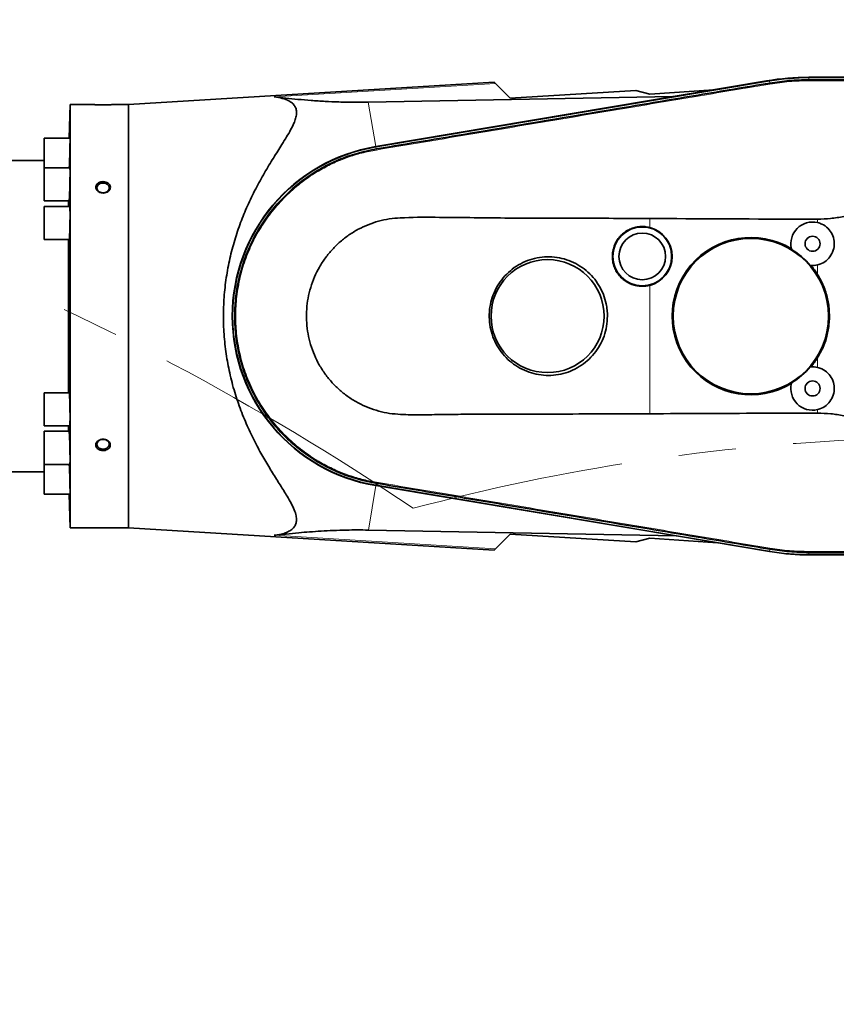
# Model space of a CAD drawing. Header units: millimetres. Extents: x 0 to 14900, y 0 to 10500.
# Tile 23 of 56: x 4353 to 4805, y 6269 to 6813. Entities that reach past the tile are written whole.
import ezdxf

# ---------------------------------------------------------------- set-up
doc = ezdxf.new("R2010")
doc.units = ezdxf.units.MM
doc.header["$LTSCALE"] = 25
doc.linetypes.add('PHANTOM', pattern=[12.7, 6.35, -1.27, 1.27, -1.27, 1.27, -1.27])
doc.styles.add('SLDTEXTSTYLE0', font='TXT', dxfattribs={"width": 0.605})
doc.dimstyles.new('SLDDIMSTYLE0', dxfattribs={"dimtxt": 87.5, "dimasz": 87.5, "dimexe": 0, "dimexo": 0.0625, "dimgap": 21.875, "dimtad": 1, "dimdec": 0, "dimrnd": 1e-09, "dimzin": 12, "dimdsep": 46, "dimtxsty": 'SLDTEXTSTYLE0', "dimsah": 1, "dimcen": 0.09, "dimadec": 0, "dimazin": 3, "dimtfac": 1, "dimtofl": 0, "dimtmove": 0, "dimatfit": 3, "dimfxl": 1, "dimfrac": 2, "dimtolj": 1, "dimtzin": 12, "dimarcsym": 0})

# ---------------------------------------------------------------- blocks, each defined once
blk = doc.blocks.new('_D_4')
at = {"color": 7, "linetype": 'Continuous', "lineweight": 0}
for p, q in [((3798.89, 7609.14), (6438.13, 7609.14)), ((6400.63, 7609.14), (6400.63, 4544.27)), ((3927.69, 4544.27), (6438.13, 4544.27))]:
    blk.add_line(p, q, dxfattribs=at)
at = {"color": 7, "linetype": 'Continuous', "lineweight": 18}
for points in [[(6400.63, 7609.14), (6388.13, 7521.64), (6413.13, 7521.64)], [(6400.63, 4544.27), (6413.13, 4631.77), (6388.13, 4631.77)]]:
    blk.add_solid(points, dxfattribs=at)
at = {"color": 7, "linetype": 'Continuous', "lineweight": 18, "insert": (6287.84, 5943.02), "char_height": 87.5, "attachment_point": 1, "rotation": 90, "style": 'SLDTEXTSTYLE0'}
blk.add_mtext('3065', dxfattribs=at)

msp = doc.modelspace()

# ---------------------------------------------------------------- linework, layer by layer
at = {"color": 7, "linetype": 'Continuous', "lineweight": 35}
for p, q in [((4615.4516523, 6778.6262757), (4413.3889787, 6766.2675931)), ((4765.9783641, 6779.3105474), (4550.0158696, 6742.9490162)), ((4550.0949593, 6742.8028808), (4767.572419, 6779.2928041)), ((4615.4516523, 6778.6262757), (4616.2116334, 6777.8662947)), ((4616.2116334, 6777.8662947), (4624.3138575, 6769.7640705)), ((4767.7699108, 6778.0995862), (4767.7725512, 6778.10003)), ((4891.3889787, 6781.2675931), (4789.3889787, 6781.2675931)), ((4789.3889787, 6781.1103698), (4891.3889787, 6781.1103698)), ((4789.3889787, 6779.8987272), (4789.3925004, 6779.8987256)), ((4693.7319912, 6774.0281429), (4624.3138575, 6769.7640705)), ((4701.3889787, 6772.0153047), (4693.7319912, 6774.0281429)), ((4701.3889787, 6772.0153047), (4736.8141107, 6774.400172)), ((4381.3016767, 6766.2675931), (4380.6504259, 6747.6182097)), ((4392.3889787, 6766.2675931), (4381.3016767, 6766.2675931)), ((4381.3016767, 6532.2675931), (4381.3016767, 6766.2675931)), ((4413.3889787, 6766.2675931), (4406.3889787, 6766.2675931)), ((4413.3889787, 6766.2675931), (4413.3889787, 6532.2675931)), ((4545.8793073, 6767.5173521), (4714.2384421, 6770.5991144)), ((4381.132311, 6747.6182097), (4366.8016767, 6747.6182097)), ((4366.8016767, 6747.6182097), (4366.8016767, 6731.2495916)), ((4550.2886486, 6741.6485057), (4550.3002693, 6741.6504441)), ((4366.8016767, 6735.2675931), (4273.3889787, 6735.2675931)), ((4381.132311, 6731.2495916), (4366.8016767, 6731.2495916)), ((4366.8016767, 6731.2495916), (4366.8016767, 6712.9495916)), ((4366.8016767, 6712.9495916), (4380.594823, 6712.9495916)), ((4380.2191329, 6709.9175931), (4380.2191329, 6712.9495916)), ((4381.132311, 6709.9175931), (4366.8016767, 6709.9175931)), ((4366.8016767, 6709.9175931), (4366.8016767, 6691.6175931)), ((4366.8016767, 6691.6175931), (4380.6643885, 6691.6175931)), ((4380.2191329, 6606.9175931), (4380.2191329, 6691.6175931)), ((4779.8073291, 6686.1266706), (4779.7064991, 6686.5253912)), ((4790.5299751, 6677.2983779), (4790.1203227, 6677.3348435)), ((4790.1203227, 6621.2003427), (4790.5299751, 6621.2368083)), ((4779.7064991, 6612.009795), (4779.8073291, 6612.4085156)), ((4380.6642693, 6606.9175931), (4366.8016767, 6606.9175931)), ((4366.8016767, 6606.9175931), (4366.8016767, 6588.6175931)), ((4366.8016767, 6588.6175931), (4381.132311, 6588.6175931)), ((4380.2191329, 6585.5855947), (4380.2191329, 6588.6175931)), ((4380.5946072, 6585.5855947), (4366.8016767, 6585.5855947)), ((4366.8016767, 6585.5855947), (4366.8016767, 6567.2855947)), ((4366.8016767, 6567.2855947), (4381.132311, 6567.2855947)), ((4366.8016767, 6567.2855947), (4366.8016767, 6550.9169765)), ((4273.3889787, 6563.2675931), (4366.8016767, 6563.2675931)), ((4767.572419, 6519.2423822), (4550.0949593, 6555.7323054)), ((4550.1213041, 6555.5684791), (4769.1034632, 6518.9518981)), ((4550.30106, 6556.8847527), (4550.2886717, 6556.8868185)), ((4366.8016767, 6550.9169765), (4381.132311, 6550.9169765)), ((4380.6504259, 6550.9169765), (4381.3016767, 6532.2675931)), ((4381.3016767, 6532.2675931), (4413.3889787, 6532.2675931)), ((4413.3889787, 6532.2675931), (4615.4516523, 6519.9089106)), ((4716.036083, 6527.8254339), (4546.0157037, 6531.0153063)), ((4624.3138575, 6528.7711157), (4616.2116334, 6520.6688916)), ((4624.3138575, 6528.7711157), (4693.7551046, 6524.5056236)), ((4693.7551046, 6524.5056236), (4701.3889787, 6526.529347)), ((4701.3889787, 6526.529347), (4738.8589525, 6524.009162)), ((4616.2116334, 6520.6688916), (4615.4516523, 6519.9089106)), ((4767.772551, 6520.4351553), (4767.7699107, 6520.4355991)), ((4789.3925018, 6518.6364597), (4789.3889787, 6518.6364581)), ((4891.3889787, 6517.4248165), (4789.3889787, 6517.4248165)), ((4789.3889787, 6517.2675931), (4891.3889787, 6517.2675931))]:
    msp.add_line(p, q, dxfattribs=at)
at = {"color": 8, "linetype": 'Continuous', "lineweight": 18}
for p, q in [((4616.2116334, 6777.8662947), (4494.0077001, 6770.4385624)), ((4767.7725512, 6778.10003), (4767.572419, 6779.2928041)), ((4767.8649222, 6777.5495052), (4767.7699108, 6778.0995862)), ((4789.3889787, 6779.8987272), (4789.3889787, 6781.1103698)), ((4789.3889787, 6779.3416765), (4789.3925004, 6779.8987256)), ((4545.8793073, 6767.5173521), (4550.0158696, 6742.9490162)), ((4550.2886486, 6741.6485057), (4550.0949593, 6742.8028808)), ((4550.3844706, 6741.077413), (4550.3002693, 6741.6504441)), ((4701.3889787, 6698.2625119), (4701.3889787, 6703.2344997)), ((4794.1593142, 6700.9434332), (4794.1593142, 6702.8923342)), ((4794.1593142, 6672.3168252), (4794.1593142, 6677.5917531)), ((4701.3889787, 6595.2994119), (4701.3889787, 6666.2726743)), ((4794.1593142, 6620.9434332), (4794.1593142, 6626.2183611)), ((4794.1593142, 6595.6415582), (4794.1593142, 6597.5917531)), ((4546.0157037, 6531.0153063), (4550.1213041, 6555.5684791)), ((4550.2886717, 6556.8868185), (4550.0949593, 6555.7323054)), ((4550.3844856, 6557.4578627), (4550.30106, 6556.8847527)), ((4616.2116334, 6520.6688916), (4494.0077001, 6528.0966238)), ((4767.772551, 6520.4351553), (4767.572419, 6519.2423822)), ((4767.8649221, 6520.9856806), (4767.7699107, 6520.4355991)), ((4789.3889787, 6519.1935093), (4789.3925018, 6518.6364597)), ((4789.3889787, 6518.6364581), (4789.3889787, 6517.4248165))]:
    msp.add_line(p, q, dxfattribs=at)
at = {"color": 7, "linetype": 'Continuous', "lineweight": 35, "flags": 128}
for points in [[(4399.3889787, 6717.4148031), (4400.4929568, 6717.5609557), (4401.4773019, 6717.9835757), (4402.2353447, 6718.6368657), (4402.6849396, 6719.4500315), (4402.7773659, 6720.3349541), (4402.502608, 6721.1957382), (4401.89044, 6721.9391046), (4401.0071998, 6722.4844981), (4399.9486003, 6722.7728167), (4398.829357, 6722.7728167), (4397.7707575, 6722.4844981), (4396.8875174, 6721.9391046), (4396.2753493, 6721.1957382), (4396.0005914, 6720.3349541), (4396.0930178, 6719.4500315), (4396.5426126, 6718.6368657), (4397.3006554, 6717.9835757), (4398.2850005, 6717.5609557), (4399.3889787, 6717.4148031)], [(4399.3889787, 6575.7255805), (4400.4929568, 6575.8717331), (4401.4773019, 6576.2943531), (4402.2353447, 6576.9476431), (4402.6849396, 6577.7608089), (4402.7773659, 6578.6457315), (4402.502608, 6579.5065156), (4401.89044, 6580.249882), (4401.0071998, 6580.7952755), (4399.9486003, 6581.0835941), (4398.829357, 6581.0835941), (4397.7707575, 6580.7952755), (4396.8875174, 6580.249882), (4396.2753493, 6579.5065156), (4396.0005914, 6578.6457315), (4396.0930178, 6577.7608089), (4396.5426126, 6576.9476431), (4397.3006554, 6576.2943531), (4398.2850005, 6575.8717331), (4399.3889787, 6575.7255805)]]:
    msp.add_lwpolyline(points, dxfattribs=at)
at = {"color": 7, "linetype": 'Continuous', "lineweight": 35}
for centre, radius in [((4697.2889787, 6682.2675931), 16.25), ((4697.2889787, 6682.2675931), 12.9194234), ((4757.2889787, 6649.2675931), 42.9047005), ((4791.3889787, 6689.2675931), 4.15), ((4644.9889787, 6649.2675931), 31.2314955), ((4791.3889787, 6609.2675931), 4.15)]:
    msp.add_circle(centre, radius, dxfattribs=at)
at = {"color": 7, "linetype": 'Continuous', "lineweight": 18}
msp.add_arc((3748.8889757, 5324.2675931), 2284.8733767, 5, 155, dxfattribs=at)
at = {"color": 7, "linetype": 'PHANTOM', "lineweight": 18}
for centre, radius, start, end in [((3748.8889757, 5324.2675931), 1470.0106292, 56.0053995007, 103.9946004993), ((4869.6080111, 5422.3178037), 1159.8733767, 5, 104.9292866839)]:
    msp.add_arc(centre, radius, start, end, dxfattribs=at)
at = {"color": 7, "linetype": 'Continuous', "lineweight": 35}
for centre, radius, start, end in [((4789.3889787, 6640.2675931), 141, 90, 99.557232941), ((4789.3889787, 6649.2675931), 131.8427767, 90, 99.524774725), ((4565.7889787, 6649.2675931), 95, 99.557232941, 260.507244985), ((4565.7889787, 6649.2675931), 94.8427767, 99.524774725, 260.475225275), ((4791.3889787, 6689.2675931), 12, 76.652214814, 193.209766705), ((4697.2889787, 6682.2675931), 16.5120389, 284.377155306, 75.622844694), ((4757.2889787, 6649.2675931), 43.4820508, 58.965238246, 301.034761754), ((4757.2889787, 6649.2675931), 43.1933757, 40.526864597, 58.577951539), ((4791.3889787, 6689.2675931), 12, 265.895049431, 283.347785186), ((4757.2889787, 6649.2675931), 43.4820508, 32.011274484, 40.13957789), ((4757.2889787, 6649.2675931), 43.4820508, 319.86042211, 327.988725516), ((4757.2889787, 6649.2675931), 43.1933757, 301.422048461, 319.473135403), ((4791.3889787, 6609.2675931), 12, 76.652214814, 94.104950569), ((4791.3889787, 6609.2675931), 12, 166.790233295, 283.347785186), ((4789.3889787, 6649.2675931), 131.8427767, 260.475225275, 270), ((4789.3889787, 6640.2675931), 123, 260.507244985, 270)]:
    msp.add_arc(centre, radius, start, end, dxfattribs=at)
for points, knots in [([(4550.3002693, 6741.6504441), (4556.8816217, 6742.7560508), (4570.0435433, 6744.9671327), (4589.7873128, 6748.270387), (4629.2709702, 6754.8881605), (4675.3863562, 6762.6139113), (4721.5270805, 6770.3467916), (4747.9514897, 6774.777496), (4761.1637708, 6776.9922229), (4767.7699108, 6778.0995862)], [0, 0, 0, 0, 0.0907946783, 0.181578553, 0.2723574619, 0.635472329, 0.8177361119, 0.9088680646, 1, 1, 1, 1]), ([(4767.7725512, 6778.10003), (4771.3436358, 6778.6125272), (4776.7114891, 6779.382884), (4783.9400508, 6779.8304211), (4787.5716178, 6779.8759453), (4789.3889787, 6779.8987272)], [0, 0, 0, 0, 0.4982158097, 0.7488899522, 1, 1, 1, 1]), ([(4789.3925004, 6779.8987256), (4796.0627374, 6779.8987819), (4809.4029612, 6779.8988943), (4829.4131823, 6779.8992368), (4849.7454347, 6779.8972552), (4866.9045164, 6779.903263), (4880.8890829, 6779.8929116), (4887.8813051, 6779.8981712), (4891.3770965, 6779.9008007)], [0, 0, 0, 0, 0.19621165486, 0.39241595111, 0.58862009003, 0.79430644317, 0.89716262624, 1, 1, 1, 1]), ([(4392.3889787, 6766.2675931), (4392.4083557, 6766.2664979), (4392.4657625, 6766.263253), (4393.0563316, 6766.230454), (4393.9354121, 6766.1890082), (4394.737732, 6766.1566017), (4395.3453441, 6766.1350679), (4396.0067736, 6766.1155969), (4396.5321214, 6766.102316), (4397.0777214, 6766.0908896), (4397.6426231, 6766.0815872), (4398.2260609, 6766.0746932), (4398.8197855, 6766.070528), (4399.4169033, 6766.0692222), (4400.0162183, 6766.0708005), (4400.6182574, 6766.0753184), (4401.2108591, 6766.082661), (4401.7870516, 6766.092528), (4402.3458804, 6766.1046438), (4402.890144, 6766.1188759), (4403.4052507, 6766.1345797), (4403.8855644, 6766.1511516), (4404.3310261, 6766.1681672), (4404.7458968, 6766.1854573), (4405.1166048, 6766.2020986), (4405.44019, 6766.2175248), (4405.7178334, 6766.2314232), (4405.9535334, 6766.2437117), (4406.1747281, 6766.2556203), (4406.3514038, 6766.2654621), (4406.3763726, 6766.2668782), (4406.3889787, 6766.2675931)], [0, 0, 0, 0, 0.0521190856, 0.1544086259, 0.2315996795, 0.2579801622, 0.3103880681, 0.3372434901, 0.3642835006, 0.3911339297, 0.4181653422, 0.4457634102, 0.4735557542, 0.5008957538, 0.5284237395, 0.5565450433, 0.5848717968, 0.612313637, 0.6399485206, 0.6681977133, 0.6966617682, 0.7237748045, 0.7510825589, 0.7790136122, 0.8071641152, 0.8336032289, 0.8602338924, 0.8874773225, 0.9149360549, 0.9570533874, 1, 1, 1, 1]), ([(4494.0077001, 6528.0966238), (4495.3174662, 6528.2895902), (4497.7701824, 6528.6509463), (4500.854358, 6529.6500831), (4503.3158213, 6530.9488978), (4505.0469796, 6532.5619783), (4506.015961, 6534.4407911), (4506.359232, 6536.4898352), (4506.1202905, 6539.0282923), (4505.11107, 6542.127142), (4503.3458391, 6545.7979589), (4500.7335086, 6550.3344222), (4497.2892331, 6555.8660794), (4493.0850789, 6562.5339787), (4488.7234467, 6569.6882926), (4484.2936033, 6577.5663761), (4480.0013303, 6586.2601345), (4475.9536235, 6595.8047492), (4472.411504, 6605.8956246), (4469.5536769, 6616.3258191), (4467.4896584, 6627.014857), (4466.2095138, 6637.8222215), (4465.7344115, 6648.7838765), (4466.1358993, 6659.7561814), (4467.3468266, 6670.5936319), (4469.3198685, 6681.1598156), (4472.0138892, 6691.3277349), (4475.299356, 6701.0384594), (4479.1871344, 6710.5432474), (4483.6686162, 6719.7397757), (4488.5798707, 6728.5707016), (4493.5314316, 6736.76012), (4497.6412926, 6743.2704049), (4500.8230913, 6748.3615914), (4503.0856773, 6752.2587818), (4504.7867726, 6755.6788637), (4505.8609302, 6758.6335654), (4506.3415535, 6761.1516179), (4506.235272, 6763.4048147), (4505.449394, 6765.3391369), (4504.0718281, 6766.9592375), (4501.8343351, 6768.4819164), (4498.5411896, 6769.7457596), (4495.5193923, 6770.2075473), (4494.0077001, 6770.4385624)], [0, 0, 0, 0, 0.020291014, 0.0379976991, 0.0557363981, 0.0734030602, 0.0882133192, 0.1030741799, 0.1178876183, 0.1371143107, 0.1564225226, 0.1757011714, 0.2036830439, 0.231758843, 0.2598614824, 0.2878800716, 0.3185348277, 0.3493220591, 0.3800703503, 0.410671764, 0.4399896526, 0.4693929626, 0.4986970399, 0.5280317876, 0.5574662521, 0.5868142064, 0.6160909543, 0.6454458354, 0.6747449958, 0.70683552, 0.7390473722, 0.771259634, 0.8033507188, 0.8222668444, 0.8412003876, 0.8600861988, 0.8755376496, 0.8910255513, 0.906454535, 0.9219370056, 0.937479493, 0.9529828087, 0.9764790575, 1, 1, 1, 1]), ([(4494.0077001, 6770.4385624), (4496.104995, 6770.2000657), (4500.2993376, 6769.7231003), (4507.039084, 6769.0633505), (4514.2126003, 6768.4608605), (4521.7010061, 6767.9720332), (4528.3181549, 6767.6743051), (4533.7522206, 6767.5259377), (4537.8425908, 6767.4687191), (4541.8784838, 6767.4600229), (4544.5422157, 6767.4981925), (4545.8793073, 6767.5173521)], [0, 0, 0, 0, 0.1530008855, 0.3059837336, 0.4603702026, 0.6146738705, 0.7496624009, 0.8181594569, 0.8866295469, 0.9430923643, 1, 1, 1, 1]), ([(4380.704904, 6731.2495916), (4380.7207472, 6731.5502963), (4380.745429, 6732.0187545), (4380.7797271, 6732.7695725), (4380.8156539, 6733.6004228), (4380.8515729, 6734.5073689), (4380.8865466, 6735.4651138), (4380.9121038, 6736.2028036), (4380.9368404, 6736.9544427), (4380.9609401, 6737.7260229), (4380.9838835, 6738.5012913), (4381.0127028, 6739.529892), (4381.0388789, 6740.5492944), (4381.0617996, 6741.5333077), (4381.082467, 6742.4880167), (4381.0996295, 6743.3909888), (4381.1128826, 6744.2186782), (4381.1235001, 6744.9917298), (4381.1301051, 6745.67654), (4381.1325157, 6746.2547942), (4381.1321448, 6746.7591084), (4381.1276544, 6747.1500265), (4381.1189437, 6747.4113195), (4381.109065, 6747.5815062), (4381.098622, 6747.5910726), (4381.0921724, 6747.5969809)], [0, 0, 0, 0, 0.0620752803, 0.0967050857, 0.1301350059, 0.1981304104, 0.2327772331, 0.2662097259, 0.2998744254, 0.3342716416, 0.3689220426, 0.4023447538, 0.470326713, 0.5049675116, 0.5383733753, 0.6063211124, 0.6409444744, 0.6743334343, 0.7422464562, 0.7768518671, 0.8102300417, 0.8781205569, 0.9127140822, 0.9460912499, 1, 1, 1, 1]), ([(4550.2886717, 6556.8868185), (4546.9842223, 6557.5477686), (4540.374718, 6558.86979), (4530.6739649, 6562.2375547), (4521.248871, 6566.6488894), (4512.2625192, 6572.1753785), (4503.9408439, 6578.6580184), (4496.4194823, 6586.0555969), (4489.7653646, 6594.2398037), (4484.0589356, 6603.1129044), (4479.4096582, 6612.5829674), (4475.8391391, 6622.5087677), (4473.3905461, 6632.771324), (4472.1373432, 6643.2479343), (4472.0535495, 6653.7980539), (4473.1401395, 6664.2937368), (4475.425638, 6674.5948514), (4478.8387822, 6684.5774131), (4483.3381022, 6694.1216306), (4488.9044831, 6703.0858042), (4495.4300582, 6711.3760532), (4502.8350515, 6718.8928652), (4511.0546414, 6725.5066397), (4519.9539004, 6731.1742868), (4529.5290649, 6735.8411341), (4539.655909, 6739.4959569), (4546.7446046, 6740.9310304), (4550.2886486, 6741.6485057)], [0, 0, 0, 0, 0.0384081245, 0.0768232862, 0.1168119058, 0.1569281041, 0.1969168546, 0.2369061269, 0.2770228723, 0.3170120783, 0.3570031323, 0.3971216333, 0.4371126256, 0.4771110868, 0.5172371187, 0.5572355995, 0.5972320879, 0.6373561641, 0.6773527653, 0.7173513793, 0.7574776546, 0.7974764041, 0.8374682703, 0.8775877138, 0.9175797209, 0.9587933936, 1, 1, 1, 1]), ([(4380.594823, 6712.9676988), (4380.6063003, 6712.9764739), (4380.6248029, 6712.9906203), (4380.653504, 6713.1713658), (4380.6859997, 6713.440904), (4380.7204477, 6713.8381141), (4380.755825, 6714.3499108), (4380.7916238, 6714.9352697), (4380.8277253, 6715.6256325), (4380.8632186, 6716.4046605), (4380.8893192, 6717.0276666), (4380.9147452, 6717.684533), (4380.939685, 6718.3809493), (4380.9636037, 6719.102818), (4380.9938855, 6720.0892805), (4381.02176, 6721.1099189), (4381.0465736, 6722.1390513), (4381.0692516, 6723.167503), (4381.0885857, 6724.1865124), (4381.1041247, 6725.1700872), (4381.1170921, 6726.1242926), (4381.1261291, 6727.0266934), (4381.1310016, 6727.8538022), (4381.1331091, 6728.6263033), (4381.1310602, 6729.3105568), (4381.1248493, 6729.8882912), (4381.1159169, 6730.3921425), (4381.1029989, 6730.7826159), (4381.0861925, 6731.0434753), (4381.0692463, 6731.2131291), (4381.0541577, 6731.222437), (4381.0448495, 6731.228179)], [0, 0, 0, 0, 0.04464522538, 0.07197275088, 0.09835932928, 0.15202810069, 0.17937432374, 0.20577496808, 0.25947290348, 0.28683439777, 0.31323947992, 0.33982793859, 0.36699485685, 0.39436170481, 0.42076096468, 0.47445713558, 0.50181845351, 0.52820518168, 0.58187597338, 0.6092244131, 0.63559733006, 0.6892398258, 0.71657368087, 0.74293667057, 0.79655855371, 0.82388159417, 0.85024195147, 0.90385799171, 0.93117770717, 0.95754359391, 1, 1, 1, 1]), ([(4396.2297087, 6718.531554), (4396.5047661, 6718.2996559), (4397.0916126, 6717.8048917), (4398.310325, 6717.369063), (4399.6827179, 6717.2565127), (4401.0386201, 6717.5252313), (4402.2046121, 6718.1412256), (4403.0406231, 6719.0252576), (4403.4528326, 6720.0613992), (4403.4077985, 6721.1251816), (4402.9229277, 6722.103466), (4402.0523551, 6722.9005887), (4400.8817344, 6723.4365231), (4399.5309123, 6723.6496337), (4398.1513086, 6723.5073273), (4396.9089283, 6723.0179112), (4395.9570861, 6722.2362414), (4395.4045794, 6721.254823), (4395.3104078, 6720.1938714), (4395.6160419, 6719.2458181), (4396.0473255, 6718.7438349), (4396.2297087, 6718.531554)], [0, 0, 0, 0, 0.04744479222, 0.10122543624, 0.15575407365, 0.21071178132, 0.26556914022, 0.31981888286, 0.3731824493, 0.42578019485, 0.47810704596, 0.53078099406, 0.58423588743, 0.63854259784, 0.69341882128, 0.74836705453, 0.80285216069, 0.85650106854, 0.90929976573, 0.96164427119, 1, 1, 1, 1]), ([(4380.6643885, 6691.6354592), (4380.678096, 6691.644466), (4380.7001645, 6691.6589664), (4380.7322303, 6691.840543), (4380.7676361, 6692.1107879), (4380.8037437, 6692.5087896), (4380.8395601, 6693.0213411), (4380.8660661, 6693.4597405), (4380.8920487, 6693.9480204), (4380.9177011, 6694.4910276), (4380.9424748, 6695.0783752), (4380.9740692, 6695.9118346), (4381.0035075, 6696.8189972), (4381.0300965, 6697.7775812), (4381.0546789, 6698.7641898), (4381.0760956, 6699.7847188), (4381.0938494, 6700.8136496), (4381.1091075, 6701.8417914), (4381.1205346, 6702.8603712), (4381.1278474, 6703.8434541), (4381.1324169, 6704.7971628), (4381.1328493, 6705.6990151), (4381.129086, 6706.5255752), (4381.122575, 6707.2975822), (4381.111984, 6707.9813325), (4381.0974851, 6708.558583), (4381.0804694, 6709.0619963), (4381.0598188, 6709.4520266), (4381.0358329, 6709.712409), (4381.0127742, 6709.8814273), (4380.9939125, 6709.8904101), (4380.9822939, 6709.8959435)], [0, 0, 0, 0, 0.0448267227, 0.0721689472, 0.0985673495, 0.1522605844, 0.1796195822, 0.2060248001, 0.232613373, 0.2597803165, 0.2871471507, 0.3135486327, 0.3672492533, 0.394612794, 0.4210027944, 0.4746802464, 0.5020320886, 0.5284080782, 0.582056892, 0.6093940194, 0.6357588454, 0.6893845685, 0.716709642, 0.7430700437, 0.7966862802, 0.82400617, 0.8503703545, 0.9039938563, 0.9313171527, 0.9576920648, 1, 1, 1, 1]), ([(4701.3889787, 6703.2344997), (4688.0460527, 6703.2928153), (4661.3601382, 6703.4094468), (4628.2520843, 6703.3710102), (4602.0686025, 6703.6984407), (4582.8080112, 6703.9078503), (4567.9500167, 6703.9479878), (4557.5242498, 6703.0988193), (4551.5997174, 6701.8180221), (4545.8520128, 6699.9155866), (4540.3648176, 6697.354987), (4535.1946159, 6694.2078796), (4530.3877747, 6690.4990968), (4526.0240224, 6686.2513021), (4522.1489125, 6681.5302204), (4518.8218755, 6676.4081857), (4516.1052603, 6670.9385062), (4514.0096276, 6665.2037653), (4512.5557485, 6659.2660633), (4511.7868169, 6653.1953416), (4511.690488, 6647.0728304), (4512.2676925, 6640.9733288), (4513.5369672, 6634.9778149), (4515.4606604, 6629.1592699), (4518.014365, 6623.5931674), (4521.1881281, 6618.3621617), (4524.919767, 6613.5209329), (4529.162521, 6609.1276588), (4533.8804536, 6605.257263), (4538.9951005, 6601.9389264), (4544.4539273, 6599.1992208), (4550.1992278, 6597.1010291), (4556.1530419, 6595.6382031), (4564.0655357, 6594.7812125), (4573.8450898, 6594.6871934), (4585.4509943, 6594.8434928), (4601.8781759, 6595.0750132), (4623.1278766, 6595.0224208), (4657.90078, 6595.1623156), (4683.9919346, 6595.2445678), (4701.3889787, 6595.2994119)], [0, 0, 0, 0, 0.0905940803, 0.1811885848, 0.2248437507, 0.2684994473, 0.3121352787, 0.3258359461, 0.3395803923, 0.3532806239, 0.3669761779, 0.3807149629, 0.3944110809, 0.408221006, 0.4220751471, 0.4358851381, 0.4496720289, 0.4635028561, 0.4772900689, 0.4911059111, 0.5049657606, 0.5187817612, 0.5326180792, 0.546498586, 0.5603348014, 0.5741539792, 0.5880174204, 0.601836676, 0.6156306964, 0.6294690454, 0.643264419, 0.6571255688, 0.6710305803, 0.6848841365, 0.7111837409, 0.737503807, 0.7638243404, 0.8228530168, 0.8818820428, 1, 1, 1, 1]), ([(4701.3889787, 6703.2344997), (4728.073668, 6703.0826292), (4758.9969639, 6702.9066355), (4789.9206536, 6702.8940581), (4794.1593142, 6702.8923342)], [0, 0, 0, 0, 0.8629316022, 1, 1, 1, 1]), ([(4794.1593142, 6702.8923342), (4796.572583, 6702.9543625), (4801.4257863, 6703.0791044), (4806.1997013, 6703.909842), (4808.5997737, 6704.327493)], [0, 0, 0, 0, 0.4972527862, 1, 1, 1, 1]), ([(4794.1593142, 6700.9434332), (4794.9652038, 6700.6980725), (4797.0582668, 6700.0608197), (4799.989766, 6697.9469503), (4802.3835157, 6694.6281168), (4803.5363075, 6690.6831535), (4803.3205996, 6686.5857568), (4801.7614984, 6682.7870151), (4799.0344599, 6679.730398), (4796.2666143, 6678.1645001), (4794.5643861, 6677.7018483), (4794.1593142, 6677.5917531)], [0, 0, 0, 0, 0.0787874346, 0.204627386, 0.3306310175, 0.4567003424, 0.5826622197, 0.7085605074, 0.8345573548, 0.9606303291, 1, 1, 1, 1]), ([(4701.3889787, 6698.2625119), (4700.4786335, 6698.4481291), (4698.6579433, 6698.8193634), (4695.8570686, 6698.7920579), (4693.106251, 6698.3194374), (4690.4694485, 6697.3917982), (4688.0308272, 6696.028557), (4685.8493087, 6694.282189), (4683.9991513, 6692.1879841), (4682.5183013, 6689.8178176), (4681.4653267, 6687.2288622), (4680.852263, 6684.5017661), (4680.7154687, 6681.7098511), (4681.0395881, 6678.9333078), (4681.8346435, 6676.2533339), (4683.059546, 6673.74057), (4684.6968631, 6671.4749567), (4686.6844061, 6669.5093481), (4688.9791115, 6667.9142244), (4691.5053714, 6666.7155453), (4694.1969, 6665.9778471), (4697.5364725, 6665.5901583), (4699.9221656, 6666.0128114), (4701.3889787, 6666.2726743)], [0, 0, 0, 0, 0.04629351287, 0.09258702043, 0.13888047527, 0.18517395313, 0.23146899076, 0.27776406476, 0.32406567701, 0.37036731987, 0.41667638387, 0.46298546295, 0.50929958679, 0.55561370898, 0.60192939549, 0.64824506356, 0.6945587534, 0.74087241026, 0.7871806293, 0.83348881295, 0.87978945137, 0.92609007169, 1, 1, 1, 1]), ([(4678.0642964, 6649.2675931), (4677.9697114, 6647.3941944), (4677.7805419, 6643.6474086), (4676.3106945, 6638.2112634), (4674.0042915, 6633.1240496), (4670.8888079, 6628.5126385), (4667.0351537, 6624.5077855), (4662.5809439, 6621.2003513), (4657.6308857, 6618.7115195), (4652.3503499, 6617.0771678), (4646.8740781, 6616.3755726), (4641.3661836, 6616.5850697), (4635.9789102, 6617.7355048), (4630.8550428, 6619.7550481), (4626.1507279, 6622.6223992), (4621.9749414, 6626.2270715), (4618.4723822, 6630.4963968), (4615.7106614, 6635.2923579), (4613.8055865, 6640.495935), (4612.7771399, 6645.9527095), (4612.6960094, 6651.5100754), (4613.5294588, 6657.0113575), (4615.2929785, 6662.2897288), (4617.9005554, 6667.2044075), (4621.311316, 6671.5959186), (4625.3934567, 6675.3589102), (4630.0569206, 6678.3603966), (4635.1407662, 6680.5462852), (4640.5184912, 6681.8236728), (4646.0227644, 6682.1964035), (4651.5051646, 6681.6190645), (4656.8139189, 6680.1491917), (4661.7927459, 6677.7920825), (4666.3207593, 6674.6478264), (4670.2485937, 6670.7732667), (4673.493842, 6666.2987509), (4675.9348419, 6661.3303159), (4677.3120121, 6656.7050944), (4677.9624708, 6652.6526845), (4678.0303545, 6650.3959572), (4678.0642964, 6649.2675931)], [0, 0, 0, 0, 0.027344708, 0.0546892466, 0.0816762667, 0.1086628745, 0.1355883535, 0.1625133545, 0.1893416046, 0.2161695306, 0.2429086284, 0.2696477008, 0.2963462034, 0.3230449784, 0.3497688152, 0.376493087, 0.4032946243, 0.430096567, 0.4569921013, 0.4838878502, 0.5108538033, 0.5378196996, 0.5648053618, 0.5917907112, 0.6187380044, 0.645684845, 0.6725494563, 0.699413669, 0.7261845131, 0.7529551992, 0.7796629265, 0.806370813, 0.8330762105, 0.8597820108, 0.8865480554, 0.9133145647, 0.9401770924, 0.9670399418, 0.983519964, 1, 1, 1, 1]), ([(4794.1593142, 6626.2183611), (4795.1630798, 6627.9872324), (4797.1707456, 6631.5252125), (4799.3170171, 6637.6455246), (4800.6280557, 6644.3587062), (4800.8528736, 6651.6513462), (4799.8287923, 6658.947113), (4797.689148, 6666.0031369), (4795.3191546, 6670.2422598), (4794.1593142, 6672.3168252)], [0, 0, 0, 0, 0.1256011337, 0.2512191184, 0.3992141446, 0.5472173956, 0.7002785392, 0.853320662, 1, 1, 1, 1]), ([(4794.1593142, 6620.9434332), (4794.9652038, 6620.6980725), (4797.0582668, 6620.0608197), (4799.989766, 6617.9469503), (4802.3835157, 6614.6281168), (4803.5363075, 6610.6831535), (4803.3205996, 6606.5857568), (4801.7614984, 6602.7870151), (4799.0344599, 6599.730398), (4796.2666143, 6598.1645001), (4794.5643861, 6597.7018483), (4794.1593142, 6597.5917531)], [0, 0, 0, 0, 0.0787874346, 0.204627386, 0.3306310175, 0.4567003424, 0.5826622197, 0.7085605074, 0.8345573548, 0.9606303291, 1, 1, 1, 1]), ([(4380.9823704, 6588.6352188), (4380.994671, 6588.6444768), (4381.014447, 6588.6593613), (4381.0379692, 6588.8419441), (4381.0617135, 6589.1129929), (4381.0821437, 6589.5116795), (4381.0988685, 6590.0249164), (4381.1130565, 6590.6113928), (4381.1233657, 6591.3025108), (4381.1295342, 6592.0820928), (4381.1329479, 6592.9151516), (4381.1322133, 6593.8215465), (4381.127296, 6594.7792276), (4381.1196442, 6595.7649356), (4381.10794, 6596.7844488), (4381.0923774, 6597.8124096), (4381.0743405, 6598.8398766), (4381.0527086, 6599.8578757), (4381.0278999, 6600.8405639), (4381.0011109, 6601.7942788), (4380.9715367, 6602.6962995), (4380.939805, 6603.5231709), (4380.9068086, 6604.2957423), (4380.8721641, 6604.9801327), (4380.8366782, 6605.5578778), (4380.8008332, 6606.0620658), (4380.7647545, 6606.4510289), (4380.7293484, 6606.7149719), (4380.7034173, 6606.8460785), (4380.6817072, 6606.9133363), (4380.6689856, 6606.9105143), (4380.6642693, 6606.9094682)], [0, 0, 0, 0, 0.0450247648, 0.0723879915, 0.0987771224, 0.1524528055, 0.1798037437, 0.2061789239, 0.2598260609, 0.2871623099, 0.3135268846, 0.3671520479, 0.3944768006, 0.4208377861, 0.4744551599, 0.5017755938, 0.5281411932, 0.581767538, 0.6090922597, 0.6354691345, 0.6891182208, 0.7164544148, 0.7428452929, 0.7965229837, 0.8238738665, 0.8502761, 0.9039773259, 0.9313405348, 0.9577462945, 0.9843354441, 1, 1, 1, 1]), ([(4794.1593142, 6595.6415582), (4783.5996738, 6595.6184036), (4752.6760713, 6595.550596), (4721.7527534, 6595.3991457), (4701.3889787, 6595.2994119)], [0, 0, 0, 0, 0.3414751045, 1, 1, 1, 1]), ([(4808.5997737, 6594.2064794), (4806.2256524, 6594.6201959), (4801.4520781, 6595.4520434), (4796.5988204, 6595.5781635), (4794.1593142, 6595.6415582)], [0, 0, 0, 0, 0.4973466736, 1, 1, 1, 1]), ([(4381.0449381, 6567.3034225), (4381.0547038, 6567.312493), (4381.0704213, 6567.3270917), (4381.087581, 6567.5090418), (4381.1041184, 6567.779557), (4381.1168044, 6568.1776627), (4381.1254398, 6568.6902719), (4381.131344, 6569.2761166), (4381.1331301, 6569.9665822), (4381.1307103, 6570.7455287), (4381.1255305, 6571.5780319), (4381.1162448, 6572.4839295), (4381.1029958, 6573.4412029), (4381.0871932, 6574.426655), (4381.0676611, 6575.4460353), (4381.044768, 6576.4739893), (4381.0197631, 6577.5016093), (4380.9917604, 6578.5198949), (4380.9613424, 6579.5029694), (4380.9294799, 6580.4571659), (4380.8956865, 6581.3597538), (4380.860732, 6582.1872193), (4380.8252008, 6582.9603835), (4380.7890927, 6583.6453845), (4380.7533177, 6584.2236926), (4380.726887, 6584.6010469), (4380.7010348, 6584.9205646), (4380.6756021, 6585.1829927), (4380.6511464, 6585.3822419), (4380.6280554, 6585.5136209), (4380.6091607, 6585.5811993), (4380.5985574, 6585.5784994), (4380.5946072, 6585.5774936)], [0, 0, 0, 0, 0.0448795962, 0.072232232, 0.0986089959, 0.1522594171, 0.1795973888, 0.2059623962, 0.2595885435, 0.2869138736, 0.3132735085, 0.3668882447, 0.3942074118, 0.420569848, 0.4741898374, 0.5015113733, 0.5278838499, 0.5815240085, 0.6088556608, 0.6352419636, 0.6889102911, 0.7162563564, 0.7426551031, 0.7963491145, 0.8237085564, 0.8501129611, 0.8767007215, 0.9038668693, 0.9312329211, 0.9576326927, 0.9842158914, 1, 1, 1, 1]), ([(4396.3548183, 6575.9969776), (4396.643214, 6575.7843373), (4397.2595812, 6575.3298766), (4398.5039532, 6574.9610497), (4399.8835048, 6574.9052582), (4401.2222159, 6575.2111072), (4402.3484212, 6575.843484), (4403.127677, 6576.7297947), (4403.4746321, 6577.7633128), (4403.3640751, 6578.8259855), (4402.8194857, 6579.804692), (4401.8995744, 6580.5972646), (4400.6947332, 6581.1139818), (4399.3298108, 6581.2859566), (4397.9597376, 6581.0813608), (4396.750489, 6580.5195646), (4395.8509062, 6579.67361), (4395.3620014, 6578.6534753), (4395.3338389, 6577.5891315), (4395.6968757, 6576.6675423), (4396.1588653, 6576.1966898), (4396.3548183, 6575.9969776)], [0, 0, 0, 0, 0.04740327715, 0.1013115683, 0.15593045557, 0.21090788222, 0.26570586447, 0.31983685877, 0.37307216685, 0.42559384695, 0.47793386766, 0.53070114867, 0.58428376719, 0.63869693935, 0.69361711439, 0.74853006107, 0.80291097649, 0.85642785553, 0.90912828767, 0.96145673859, 1, 1, 1, 1]), ([(4381.0922641, 6550.9350262), (4381.0989619, 6550.9438871), (4381.1097548, 6550.9581657), (4381.1196329, 6551.1393863), (4381.128071, 6551.40929), (4381.1323403, 6551.8067473), (4381.1324342, 6552.3186705), (4381.1297484, 6552.9038577), (4381.1229236, 6553.5936784), (4381.1120485, 6554.3720241), (4381.0985525, 6555.2040389), (4381.0812106, 6556.1095425), (4381.060341, 6557.066531), (4381.0372397, 6558.0518552), (4381.0109452, 6559.0712473), (4380.9819935, 6560.0993341), (4380.951428, 6561.1272134), (4380.9186632, 6562.145885), (4380.8844305, 6563.1294072), (4380.8494097, 6564.0841233), (4380.8134876, 6564.9870949), (4380.7775393, 6565.8155091), (4380.7508232, 6566.3927692), (4380.7266375, 6566.8857352), (4380.7115833, 6567.164411), (4380.7050369, 6567.2855947)], [0, 0, 0, 0, 0.0566346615, 0.0912617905, 0.1246552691, 0.1925773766, 0.2271873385, 0.2605718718, 0.3284751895, 0.3630751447, 0.3964608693, 0.4643660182, 0.498966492, 0.5323631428, 0.6002901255, 0.634901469, 0.6683150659, 0.7362764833, 0.7709053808, 0.8043357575, 0.8723316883, 0.9069784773, 0.940418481, 0.9740906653, 1, 1, 1, 1]), ([(4767.7699107, 6520.4355991), (4764.4793266, 6520.9875195), (4754.6077062, 6522.6432588), (4731.5736223, 6526.5032101), (4687.1026247, 6533.9584618), (4636.848348, 6542.3785045), (4593.5747238, 6549.6299156), (4568.846283, 6553.7698285), (4556.4829045, 6555.8464273), (4550.30106, 6556.8847527)], [0, 0, 0, 0, 0.0453944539, 0.1361815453, 0.3177553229, 0.6588770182, 0.8294377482, 0.9147167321, 1, 1, 1, 1]), ([(4546.0157037, 6531.0153063), (4543.9301823, 6531.0412843), (4539.7186951, 6531.0937441), (4533.2283747, 6531.0086135), (4526.5441354, 6530.7982524), (4519.7910539, 6530.4443276), (4513.4580175, 6530.0093686), (4507.0251161, 6529.4689799), (4500.5093148, 6528.8347034), (4496.1760424, 6528.3427795), (4494.0077001, 6528.0966238)], [0, 0, 0, 0, 0.0890482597, 0.1798234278, 0.3042891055, 0.4288959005, 0.5567838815, 0.6847071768, 0.8422294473, 1, 1, 1, 1]), ([(4789.3889787, 6518.6364581), (4785.7822565, 6518.721258), (4780.3608385, 6518.8487244), (4773.1578461, 6519.6017984), (4769.5686906, 6520.1572085), (4767.772551, 6520.4351553)], [0, 0, 0, 0, 0.4982159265, 0.7488896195, 1, 1, 1, 1]), ([(4891.383837, 6518.6355701), (4884.7137325, 6518.63592), (4871.3739484, 6518.6366196), (4851.3645073, 6518.636328), (4831.0313387, 6518.6364899), (4810.374014, 6518.6360642), (4796.3863394, 6518.6363279), (4789.3925018, 6518.6364597)], [0, 0, 0, 0, 0.1961962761, 0.3923800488, 0.5885628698, 0.7942814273, 1, 1, 1, 1])]:
    msp.add_open_spline(points, degree=3, knots=knots, dxfattribs=at)
at = {"color": 8, "linetype": 'Continuous', "lineweight": 18}
for points, knots in [([(4550.3844706, 6741.077413), (4559.4459793, 6742.5987661), (4577.5689734, 6745.6414683), (4604.7545198, 6750.1955861), (4631.9396084, 6754.7546862), (4662.1452932, 6759.8195983), (4695.3715139, 6765.3913468), (4731.6182688, 6771.4699673), (4755.7827044, 6775.5229926), (4767.8649222, 6777.5495052)], [0, 0, 0, 0, 0.1250005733, 0.2500008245, 0.3750007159, 0.5000005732, 0.6666670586, 0.8333335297, 1, 1, 1, 1]), ([(4789.3889787, 6779.3416765), (4797.8889829, 6779.3418214), (4814.8889914, 6779.3421113), (4837.5556675, 6779.3412373), (4857.3890099, 6779.3425311), (4874.3890375, 6779.3404269), (4885.7223307, 6779.3421717), (4891.3889787, 6779.3430441)], [0, 0, 0, 0, 0.249999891, 0.4999997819, 0.6666662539, 0.8333330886, 1, 1, 1, 1]), ([(4550.3844856, 6557.4578627), (4547.7014794, 6557.978635), (4542.3543219, 6559.0165197), (4534.5508203, 6561.4560592), (4526.9768225, 6564.5188151), (4518.8867915, 6568.6666459), (4510.4982425, 6574.1117444), (4502.1012827, 6581.0831984), (4494.5780594, 6588.9834031), (4488.0285126, 6597.7089489), (4482.5410537, 6607.1407461), (4478.1933035, 6617.1456121), (4475.0430046, 6627.5914822), (4473.1325604, 6638.3342486), (4472.4901785, 6649.2239846), (4473.122724, 6660.1197731), (4475.0257941, 6670.8631808), (4478.1642986, 6681.3104651), (4482.5037242, 6691.3214427), (4487.9839455, 6700.7552897), (4494.5232141, 6709.4866802), (4502.0401915, 6717.3956709), (4510.4293211, 6724.3699917), (4518.8150527, 6729.8266003), (4526.8905763, 6733.9767964), (4534.4637436, 6737.0492551), (4542.3018822, 6739.5074469), (4547.6880945, 6740.5536676), (4550.3844706, 6741.077413)], [0, 0, 0, 0, 0.0313505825, 0.0624808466, 0.0936644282, 0.1250306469, 0.1666966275, 0.2081874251, 0.2500193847, 0.291628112, 0.3331316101, 0.3749859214, 0.4165530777, 0.4580811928, 0.4999441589, 0.5414776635, 0.5830708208, 0.6248946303, 0.6664022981, 0.7080238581, 0.7498391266, 0.7913286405, 0.832980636, 0.8747785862, 0.905896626, 0.937061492, 0.9684925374, 1, 1, 1, 1]), ([(4767.8649221, 6520.9856806), (4755.7827014, 6523.012194), (4731.6182604, 6527.0652209), (4695.3714969, 6533.1438396), (4662.1452685, 6538.7155927), (4631.9395775, 6543.780504), (4604.7544837, 6548.3396423), (4577.5689227, 6552.8935242), (4559.4459679, 6555.936416), (4550.3844856, 6557.4578627)], [0, 0, 0, 0, 0.1666664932, 0.3333329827, 0.4999994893, 0.6249993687, 0.749999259, 0.8749995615, 1, 1, 1, 1]), ([(4878.7340272, 6519.1943773), (4865.9523456, 6519.194049), (4844.6706653, 6519.1935023), (4814.8889788, 6519.1932125), (4797.8889785, 6519.1934104), (4789.3889787, 6519.1935093)], [0, 0, 0, 0, 0.429179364, 0.7145896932, 1, 1, 1, 1])]:
    msp.add_open_spline(points, degree=3, knots=knots, dxfattribs=at)
for points in [[(4767.8649222, 6777.5495052), (4771.433643, 6778.0717512), (4778.5710847, 6779.1162432), (4785.783014, 6779.2665321), (4789.3889787, 6779.3416765)], [(4789.3889787, 6519.1935093), (4785.783014, 6519.2686537), (4778.5710847, 6519.4189427), (4771.4336429, 6520.4634346), (4767.8649221, 6520.9856806)]]:
    msp.add_open_spline(points, degree=3, dxfattribs=at)

# ---------------------------------------------------------------- dimensions: what is measured, and where the dimension line sits
at = {"color": 7, "linetype": 'Continuous', "lineweight": 18}
dim = msp.add_linear_dim(base=(6400.6298523, 4544.2675931), p1=(3748.8889757, 7609.1409698), p2=(3877.6889757, 4544.2675931), angle=90, dimstyle='SLDDIMSTYLE0', dxfattribs=at)
dim.commit()
dim.dimension.update_dxf_attribs({"geometry": '_D_4', "text_midpoint": (6400.6298523, 6076.7042815), "dimtype": 160})

doc.saveas('drawing.dxf')
